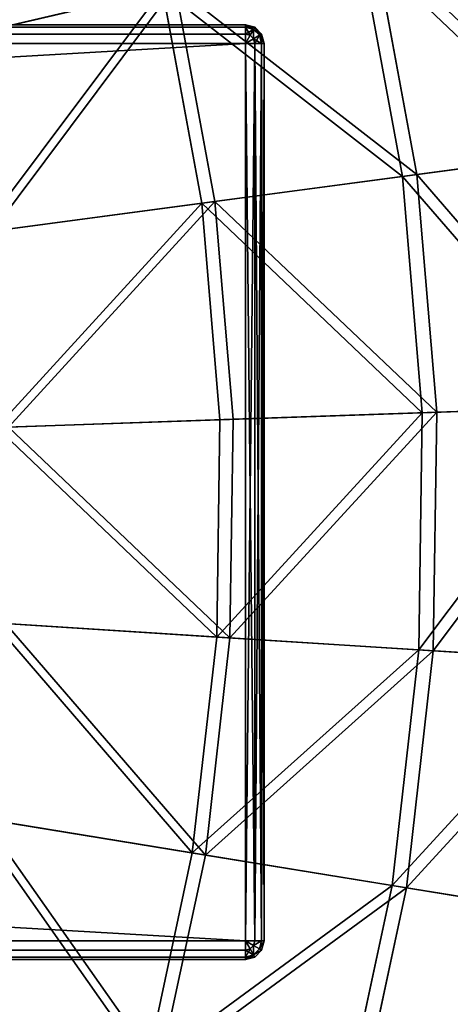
# Model space of a CAD drawing. Extents: x 0 to 923, y 0 to 335.
# Tile 148 of 164: x 863 to 886, y 140 to 193. Entities that reach past the tile are written whole.
import ezdxf

# ---------------------------------------------------------------- set-up
doc = ezdxf.new("R2010")
doc.units = 0
doc.layers.get('0').update_dxf_attribs({"color": 13, "linetype": 'CONTINUOUS'})

# ---------------------------------------------------------------- blocks, each defined once
blk = doc.blocks.new('GROUP_4')
for p, q in [((295.489, 184.509, 104.039), (293.196, 196.981, 104.039)), ((293.949, 197.159, 104.675), (296.257, 184.611, 104.675)), ((282.662, 194.504, 115.964), (271.04, 191.771, 126.772)), ((271.658, 191.917, 127.547), (283.351, 194.666, 116.673)), ((284.764, 183.076, 115.964), (282.662, 194.504, 115.964)), ((283.351, 194.666, 116.673), (285.465, 183.17, 116.673)), ((296.257, 184.611, 104.675), (305.829, 185.89, 91.669)), ((305.004, 185.78, 91.112), (295.489, 184.509, 104.039)), ((295.489, 184.509, 104.039), (284.764, 183.076, 115.964)), ((285.465, 183.17, 116.673), (296.257, 184.611, 104.675)), ((296.55, 171.871, 104.039), (295.489, 184.509, 104.039)), ((296.257, 184.611, 104.675), (297.323, 171.898, 104.675)), ((284.764, 183.076, 115.964), (272.93, 181.495, 126.772)), ((273.559, 181.58, 127.547), (285.465, 183.17, 116.673)), ((285.735, 171.497, 115.964), (284.764, 183.076, 115.964)), ((285.465, 183.17, 116.673), (286.443, 171.521, 116.673)), ((306.143, 172.204, 91.112), (296.55, 171.871, 104.039)), ((297.323, 171.898, 104.675), (306.975, 172.232, 91.669)), ((296.55, 171.871, 104.039), (285.735, 171.497, 115.964)), ((286.443, 171.521, 116.673), (297.323, 171.898, 104.675)), ((296.366, 159.191, 104.039), (296.55, 171.871, 104.039)), ((297.323, 171.898, 104.675), (297.139, 159.142, 104.675)), ((285.735, 171.497, 115.964), (273.803, 171.084, 126.772)), ((274.438, 171.106, 127.547), (286.443, 171.521, 116.673)), ((285.567, 159.878, 115.964), (285.735, 171.497, 115.964)), ((286.443, 171.521, 116.673), (286.273, 159.833, 116.673)), ((285.567, 159.878, 115.964), (273.652, 160.637, 126.772)), ((274.286, 160.596, 127.547), (286.273, 159.833, 116.673)), ((284.261, 148.332, 115.964), (285.567, 159.878, 115.964)), ((286.273, 159.833, 116.673), (284.959, 148.218, 116.673)), ((296.366, 159.191, 104.039), (285.567, 159.878, 115.964)), ((286.273, 159.833, 116.673), (297.139, 159.142, 104.675)), ((294.94, 146.59, 104.039), (296.366, 159.191, 104.039)), ((297.139, 159.142, 104.675), (295.705, 146.465, 104.675)), ((305.945, 158.581, 91.112), (296.366, 159.191, 104.039)), ((297.139, 159.142, 104.675), (306.777, 158.528, 91.669)), ((284.261, 148.332, 115.964), (272.477, 150.255, 126.772)), ((273.104, 150.153, 127.547), (284.959, 148.218, 116.673)), ((281.829, 136.97, 115.964), (284.261, 148.332, 115.964)), ((284.959, 148.218, 116.673), (282.513, 136.788, 116.673)), ((294.94, 146.59, 104.039), (284.261, 148.332, 115.964)), ((284.959, 148.218, 116.673), (295.705, 146.465, 104.675)), ((292.287, 134.189, 104.039), (294.94, 146.59, 104.039)), ((295.705, 146.465, 104.675), (293.035, 133.99, 104.675)), ((304.414, 145.044, 91.112), (294.94, 146.59, 104.039)), ((295.705, 146.465, 104.675), (305.236, 144.91, 91.669))]:
    blk.add_line(p, q)
mesh = blk.add_polyface()
corners = [(271.658, 191.917, 127.547), (280.12, 205.9, 116.673), (268.753, 202.018, 127.547), (283.351, 194.666, 116.673)]
mesh.append_faces([[corners[k] for k in face] for face in [(0, 1, 2), (1, 0, 3)]], dxfattribs={"vtx0": -1})
mesh = blk.add_polyface()
corners = [(279.45, 205.672, 115.964), (271.04, 191.771, 126.772), (268.152, 201.812, 126.772), (282.662, 194.504, 115.964)]
mesh.append_faces([[corners[k] for k in face] for face in [(0, 1, 2), (1, 0, 3)]], dxfattribs={"vtx0": -1})
mesh = blk.add_polyface()
corners = [(293.196, 196.981, 104.039), (305.004, 185.78, 91.112), (295.489, 184.509, 104.039), (302.539, 199.179, 91.112)]
mesh.append_faces([[corners[k] for k in face] for face in [(0, 1, 2), (1, 0, 3)]], dxfattribs={"vtx0": -1})
mesh = blk.add_polyface()
corners = [(305.829, 185.89, 91.669), (293.949, 197.159, 104.675), (296.257, 184.611, 104.675), (303.35, 199.369, 91.669)]
mesh.append_faces([[corners[k] for k in face] for face in [(0, 1, 2), (1, 0, 3)]], dxfattribs={"vtx0": -1})
mesh = blk.add_polyface()
corners = [(282.662, 194.504, 115.964), (295.489, 184.509, 104.039), (284.764, 183.076, 115.964), (293.196, 196.981, 104.039)]
mesh.append_faces([[corners[k] for k in face] for face in [(0, 1, 2), (1, 0, 3)]], dxfattribs={"vtx0": -1})
mesh = blk.add_polyface()
corners = [(296.257, 184.611, 104.675), (283.351, 194.666, 116.673), (285.465, 183.17, 116.673), (293.949, 197.159, 104.675)]
mesh.append_faces([[corners[k] for k in face] for face in [(0, 1, 2), (1, 0, 3)]], dxfattribs={"vtx0": -1})
mesh = blk.add_polyface()
corners = [(282.662, 194.504, 115.964), (272.93, 181.495, 126.772), (271.04, 191.771, 126.772), (284.764, 183.076, 115.964)]
mesh.append_faces([[corners[k] for k in face] for face in [(0, 1, 2), (1, 0, 3)]], dxfattribs={"vtx0": -1})
mesh = blk.add_polyface()
corners = [(273.559, 181.58, 127.547), (283.351, 194.666, 116.673), (271.658, 191.917, 127.547), (285.465, 183.17, 116.673)]
mesh.append_faces([[corners[k] for k in face] for face in [(0, 1, 2), (1, 0, 3)]], dxfattribs={"vtx0": -1})
mesh = blk.add_polyface()
corners = [(306.975, 172.232, 91.669), (296.257, 184.611, 104.675), (297.323, 171.898, 104.675), (305.829, 185.89, 91.669)]
mesh.append_faces([[corners[k] for k in face] for face in [(0, 1, 2), (1, 0, 3)]], dxfattribs={"vtx0": -1})
mesh = blk.add_polyface()
corners = [(295.489, 184.509, 104.039), (306.143, 172.204, 91.112), (296.55, 171.871, 104.039), (305.004, 185.78, 91.112)]
mesh.append_faces([[corners[k] for k in face] for face in [(0, 1, 2), (1, 0, 3)]], dxfattribs={"vtx0": -1})
mesh = blk.add_polyface()
corners = [(284.764, 183.076, 115.964), (296.55, 171.871, 104.039), (285.735, 171.497, 115.964), (295.489, 184.509, 104.039)]
mesh.append_faces([[corners[k] for k in face] for face in [(0, 1, 2), (1, 0, 3)]], dxfattribs={"vtx0": -1})
mesh = blk.add_polyface()
corners = [(297.323, 171.898, 104.675), (285.465, 183.17, 116.673), (286.443, 171.521, 116.673), (296.257, 184.611, 104.675)]
mesh.append_faces([[corners[k] for k in face] for face in [(0, 1, 2), (1, 0, 3)]], dxfattribs={"vtx0": -1})
mesh = blk.add_polyface()
corners = [(284.764, 183.076, 115.964), (273.803, 171.084, 126.772), (272.93, 181.495, 126.772), (285.735, 171.497, 115.964)]
mesh.append_faces([[corners[k] for k in face] for face in [(0, 1, 2), (1, 0, 3)]], dxfattribs={"vtx0": -1})
mesh = blk.add_polyface()
corners = [(274.438, 171.106, 127.547), (285.465, 183.17, 116.673), (273.559, 181.58, 127.547), (286.443, 171.521, 116.673)]
mesh.append_faces([[corners[k] for k in face] for face in [(0, 1, 2), (1, 0, 3)]], dxfattribs={"vtx0": -1})
mesh = blk.add_polyface()
corners = [(296.366, 159.191, 104.039), (306.143, 172.204, 91.112), (305.945, 158.581, 91.112), (296.55, 171.871, 104.039)]
mesh.append_faces([[corners[k] for k in face] for face in [(0, 1, 2), (1, 0, 3)]], dxfattribs={"vtx0": -1})
mesh = blk.add_polyface()
corners = [(306.975, 172.232, 91.669), (297.139, 159.142, 104.675), (306.777, 158.528, 91.669), (297.323, 171.898, 104.675)]
mesh.append_faces([[corners[k] for k in face] for face in [(0, 1, 2), (1, 0, 3)]], dxfattribs={"vtx0": -1})
mesh = blk.add_polyface()
corners = [(285.567, 159.878, 115.964), (296.55, 171.871, 104.039), (296.366, 159.191, 104.039), (285.735, 171.497, 115.964)]
mesh.append_faces([[corners[k] for k in face] for face in [(0, 1, 2), (1, 0, 3)]], dxfattribs={"vtx0": -1})
mesh = blk.add_polyface()
corners = [(297.323, 171.898, 104.675), (286.273, 159.833, 116.673), (297.139, 159.142, 104.675), (286.443, 171.521, 116.673)]
mesh.append_faces([[corners[k] for k in face] for face in [(0, 1, 2), (1, 0, 3)]], dxfattribs={"vtx0": -1})
mesh = blk.add_polyface()
corners = [(273.803, 171.084, 126.772), (285.567, 159.878, 115.964), (273.652, 160.637, 126.772), (285.735, 171.497, 115.964)]
mesh.append_faces([[corners[k] for k in face] for face in [(0, 1, 2), (1, 0, 3)]], dxfattribs={"vtx0": -1})
mesh = blk.add_polyface()
corners = [(286.273, 159.833, 116.673), (274.438, 171.106, 127.547), (274.286, 160.596, 127.547), (286.443, 171.521, 116.673)]
mesh.append_faces([[corners[k] for k in face] for face in [(0, 1, 2), (1, 0, 3)]], dxfattribs={"vtx0": -1})
mesh = blk.add_polyface()
corners = [(273.652, 160.637, 126.772), (284.261, 148.332, 115.964), (272.477, 150.255, 126.772), (285.567, 159.878, 115.964)]
mesh.append_faces([[corners[k] for k in face] for face in [(0, 1, 2), (1, 0, 3)]], dxfattribs={"vtx0": -1})
mesh = blk.add_polyface()
corners = [(284.959, 148.218, 116.673), (274.286, 160.596, 127.547), (273.104, 150.153, 127.547), (286.273, 159.833, 116.673)]
mesh.append_faces([[corners[k] for k in face] for face in [(0, 1, 2), (1, 0, 3)]], dxfattribs={"vtx0": -1})
mesh = blk.add_polyface()
corners = [(284.261, 148.332, 115.964), (296.366, 159.191, 104.039), (294.94, 146.59, 104.039), (285.567, 159.878, 115.964)]
mesh.append_faces([[corners[k] for k in face] for face in [(0, 1, 2), (1, 0, 3)]], dxfattribs={"vtx0": -1})
mesh = blk.add_polyface()
corners = [(297.139, 159.142, 104.675), (284.959, 148.218, 116.673), (295.705, 146.465, 104.675), (286.273, 159.833, 116.673)]
mesh.append_faces([[corners[k] for k in face] for face in [(0, 1, 2), (1, 0, 3)]], dxfattribs={"vtx0": -1})
mesh = blk.add_polyface()
corners = [(294.94, 146.59, 104.039), (305.945, 158.581, 91.112), (304.414, 145.044, 91.112), (296.366, 159.191, 104.039)]
mesh.append_faces([[corners[k] for k in face] for face in [(0, 1, 2), (1, 0, 3)]], dxfattribs={"vtx0": -1})
mesh = blk.add_polyface()
corners = [(306.777, 158.528, 91.669), (295.705, 146.465, 104.675), (305.236, 144.91, 91.669), (297.139, 159.142, 104.675)]
mesh.append_faces([[corners[k] for k in face] for face in [(0, 1, 2), (1, 0, 3)]], dxfattribs={"vtx0": -1})
mesh = blk.add_polyface()
corners = [(272.477, 150.255, 126.772), (281.829, 136.97, 115.964), (270.291, 140.038, 126.772), (284.261, 148.332, 115.964)]
mesh.append_faces([[corners[k] for k in face] for face in [(0, 1, 2), (1, 0, 3)]], dxfattribs={"vtx0": -1})
mesh = blk.add_polyface()
corners = [(282.513, 136.788, 116.673), (273.104, 150.153, 127.547), (270.904, 139.875, 127.547), (284.959, 148.218, 116.673)]
mesh.append_faces([[corners[k] for k in face] for face in [(0, 1, 2), (1, 0, 3)]], dxfattribs={"vtx0": -1})
mesh = blk.add_polyface()
corners = [(281.829, 136.97, 115.964), (294.94, 146.59, 104.039), (292.287, 134.189, 104.039), (284.261, 148.332, 115.964)]
mesh.append_faces([[corners[k] for k in face] for face in [(0, 1, 2), (1, 0, 3)]], dxfattribs={"vtx0": -1})
mesh = blk.add_polyface()
corners = [(295.705, 146.465, 104.675), (282.513, 136.788, 116.673), (293.035, 133.99, 104.675), (284.959, 148.218, 116.673)]
mesh.append_faces([[corners[k] for k in face] for face in [(0, 1, 2), (1, 0, 3)]], dxfattribs={"vtx0": -1})
mesh = blk.add_polyface()
corners = [(292.287, 134.189, 104.039), (304.414, 145.044, 91.112), (301.563, 131.722, 91.112), (294.94, 146.59, 104.039)]
mesh.append_faces([[corners[k] for k in face] for face in [(0, 1, 2), (1, 0, 3)]], dxfattribs={"vtx0": -1})
mesh = blk.add_polyface()
corners = [(305.236, 144.91, 91.669), (293.035, 133.99, 104.675), (302.368, 131.508, 91.669), (295.705, 146.465, 104.675)]
mesh.append_faces([[corners[k] for k in face] for face in [(0, 1, 2), (1, 0, 3)]], dxfattribs={"vtx0": -1})
blk = doc.blocks.new('COMPONENT_7')
blk.add_blockref('GROUP_4', (0, 0))
blk = doc.blocks.new('GROUP_2')
for p, q in [((829, 50, 1), (1, 50, 1)), ((829, 50, 49), (1, 50, 49)), ((1, 49.866, 0.5), (829, 49.866, 0.5)), ((1, 49.866, 49.5), (829, 49.866, 49.5)), ((1, 49.5, 0.134), (829, 49.5, 0.134)), ((1, 49.5, 49.866), (829, 49.5, 49.866)), ((829, 50, 1), (829, 49.866, 0.5)), ((829, 50, 49), (829.5, 49.866, 49)), ((829.5, 49.866, 1), (829, 50, 1)), ((829, 50, 1), (829, 50, 49)), ((829, 50, 49), (829, 49.866, 49.5)), ((829, 49.866, 0.5), (829, 49.5, 0.134)), ((829, 49.866, 49.5), (829, 49.5, 49.866)), ((829, 49.866, 0.5), (829.433, 49.75, 0.5)), ((829, 49.866, 49.5), (829.433, 49.75, 49.5)), ((829, 49.5, 0.134), (829, 49)), ((829, 49.5, 49.866), (829, 49, 50)), ((829, 49.5, 0.134), (829.25, 49.433, 0.134)), ((829, 49.5, 49.866), (829.25, 49.433, 49.866)), ((829.433, 49.75, 0.5), (829.25, 49.433, 0.134)), ((829.433, 49.75, 49.5), (829.25, 49.433, 49.866)), ((829.5, 49.866, 1), (829.433, 49.75, 0.5)), ((829.5, 49.866, 49), (829.433, 49.75, 49.5)), ((829.433, 49.75, 0.5), (829.75, 49.433, 0.5)), ((829.433, 49.75, 49.5), (829.75, 49.433, 49.5)), ((829.5, 49.866, 49), (829.5, 49.866, 1)), ((829.5, 49.866, 49), (829.866, 49.5, 49)), ((829.866, 49.5, 1), (829.5, 49.866, 1)), ((829.866, 49.5, 1), (829.75, 49.433, 0.5)), ((829.866, 49.5, 49), (829.75, 49.433, 49.5)), ((829.866, 49.5, 49), (829.866, 49.5, 1)), ((829.866, 49.5, 49), (830, 49, 49)), ((830, 49, 1), (829.866, 49.5, 1)), ((829, 49), (1, 49)), ((829, 49, 50), (1, 49, 50)), ((829.25, 49.433, 0.134), (829, 49)), ((829.25, 49.433, 49.866), (829, 49, 50)), ((829.433, 49.25, 0.134), (829, 49)), ((829.433, 49.25, 49.866), (829, 49, 50)), ((829, 1), (829, 49)), ((829, 49), (829.5, 49, 0.134)), ((829, 49, 50), (829.5, 49, 49.866)), ((829, 1, 50), (829, 49, 50)), ((829.25, 49.433, 0.134), (829.433, 49.25, 0.134)), ((829.25, 49.433, 49.866), (829.433, 49.25, 49.866)), ((829.75, 49.433, 0.5), (829.433, 49.25, 0.134)), ((829.75, 49.433, 49.5), (829.433, 49.25, 49.866)), ((829.433, 49.25, 0.134), (829.5, 49, 0.134)), ((829.433, 49.25, 49.866), (829.5, 49, 49.866)), ((829.5, 49, 0.134), (829.5, 1, 0.134)), ((829.5, 49, 0.134), (829.866, 49, 0.5)), ((829.5, 49, 49.866), (829.5, 1, 49.866)), ((829.5, 49, 49.866), (829.866, 49, 49.5)), ((829.75, 49.433, 0.5), (829.866, 49, 0.5)), ((829.75, 49.433, 49.5), (829.866, 49, 49.5)), ((829.866, 49, 0.5), (829.866, 1, 0.5)), ((829.866, 49, 0.5), (830, 49, 1)), ((829.866, 49, 49.5), (829.866, 1, 49.5)), ((829.866, 49, 49.5), (830, 49, 49)), ((830, 1, 1), (830, 49, 1)), ((830, 49, 1), (830, 49, 49)), ((830, 1, 49), (830, 49, 49)), ((1, 1), (829, 1)), ((1, 1, 50), (829, 1, 50)), ((829.5, 1, 0.134), (829, 1)), ((829.5, 1, 49.866), (829, 1, 50)), ((829, 1, 50), (829, 0.5, 49.866)), ((829, 1), (829, 0.5, 0.134)), ((829.433, 0.75, 0.134), (829, 1)), ((829.25, 0.567, 0.134), (829, 1)), ((829.433, 0.75, 49.866), (829, 1, 50)), ((829.25, 0.567, 49.866), (829, 1, 50)), ((829.25, 0.567, 0.134), (829, 0.5, 0.134)), ((829.25, 0.567, 49.866), (829, 0.5, 49.866)), ((829.433, 0.75, 0.134), (829.25, 0.567, 0.134)), ((829.433, 0.75, 49.866), (829.25, 0.567, 49.866)), ((829.433, 0.25, 0.5), (829.25, 0.567, 0.134)), ((829.433, 0.25, 49.5), (829.25, 0.567, 49.866)), ((829.5, 1, 0.134), (829.433, 0.75, 0.134)), ((829.5, 1, 49.866), (829.433, 0.75, 49.866)), ((829.75, 0.567, 0.5), (829.433, 0.75, 0.134)), ((829.75, 0.567, 49.5), (829.433, 0.75, 49.866)), ((829.75, 0.567, 0.5), (829.433, 0.25, 0.5)), ((829.75, 0.567, 49.5), (829.433, 0.25, 49.5)), ((829.866, 1, 0.5), (829.5, 1, 0.134)), ((829.866, 1, 49.5), (829.5, 1, 49.866)), ((829.866, 1, 0.5), (829.75, 0.567, 0.5)), ((829.866, 1, 49.5), (829.75, 0.567, 49.5)), ((829.866, 0.5, 1), (829.75, 0.567, 0.5)), ((829.866, 0.5, 49), (829.75, 0.567, 49.5)), ((830, 1, 1), (829.866, 1, 0.5)), ((830, 1, 49), (829.866, 1, 49.5)), ((830, 1, 49), (829.866, 0.5, 49)), ((829.866, 0.5, 1), (830, 1, 1)), ((830, 1, 1), (830, 1, 49)), ((829, 0.5, 49.866), (1, 0.5, 49.866)), ((829, 0.5, 0.134), (1, 0.5, 0.134)), ((829, 0.134, 49.5), (1, 0.134, 49.5)), ((829, 0.134, 0.5), (1, 0.134, 0.5)), ((1, 0, 49), (829, 0, 49)), ((1, 0, 1), (829, 0, 1)), ((829, 0.5, 49.866), (829, 0.134, 49.5)), ((829, 0.5, 0.134), (829, 0.134, 0.5)), ((829.433, 0.25, 0.5), (829, 0.134, 0.5)), ((829.433, 0.25, 49.5), (829, 0.134, 49.5)), ((829.5, 0.134, 49), (829, 0, 49)), ((829, 0, 1), (829.5, 0.134, 1)), ((829, 0.134, 49.5), (829, 0, 49)), ((829, 0.134, 0.5), (829, 0, 1)), ((829, 0, 1), (829, 0, 49)), ((829.5, 0.134, 1), (829.433, 0.25, 0.5)), ((829.5, 0.134, 49), (829.433, 0.25, 49.5)), ((829.866, 0.5, 49), (829.5, 0.134, 49)), ((829.5, 0.134, 1), (829.866, 0.5, 1)), ((829.5, 0.134, 49), (829.5, 0.134, 1)), ((829.866, 0.5, 49), (829.866, 0.5, 1))]:
    blk.add_line(p, q)
mesh = blk.add_polyface()
corners = [(1, 50, 1), (829, 49.866, 0.5), (1, 49.866, 0.5), (829, 50, 1)]
mesh.append_faces([[corners[k] for k in face] for face in [(0, 1, 2), (1, 0, 3)]], dxfattribs={"vtx0": -1})
mesh = blk.add_polyface()
corners = [(1, 49.866, 49.5), (829, 50, 49), (1, 50, 49), (829, 49.866, 49.5)]
mesh.append_faces([[corners[k] for k in face] for face in [(0, 1, 2), (1, 0, 3)]], dxfattribs={"vtx0": -1})
mesh = blk.add_polyface()
corners = [(1, 50, 49), (829, 50, 1), (1, 50, 1), (829, 50, 49)]
mesh.append_faces([[corners[k] for k in face] for face in [(0, 1, 2), (1, 0, 3)]], dxfattribs={"vtx0": -1})
mesh = blk.add_polyface()
corners = [(1, 49.866, 0.5), (829, 49.5, 0.134), (1, 49.5, 0.134), (829, 49.866, 0.5)]
mesh.append_faces([[corners[k] for k in face] for face in [(0, 1, 2), (1, 0, 3)]], dxfattribs={"vtx0": -1})
mesh = blk.add_polyface()
corners = [(1, 49.5, 49.866), (829, 49.866, 49.5), (1, 49.866, 49.5), (829, 49.5, 49.866)]
mesh.append_faces([[corners[k] for k in face] for face in [(0, 1, 2), (1, 0, 3)]], dxfattribs={"vtx0": -1})
mesh = blk.add_polyface()
corners = [(829, 49.5, 0.134), (1, 49), (1, 49.5, 0.134), (829, 49)]
mesh.append_faces([[corners[k] for k in face] for face in [(0, 1, 2), (1, 0, 3)]], dxfattribs={"vtx0": -1})
mesh = blk.add_polyface()
corners = [(829, 49, 50), (1, 49.5, 49.866), (1, 49, 50), (829, 49.5, 49.866)]
mesh.append_faces([[corners[k] for k in face] for face in [(0, 1, 2), (1, 0, 3)]], dxfattribs={"vtx0": -1})
mesh = blk.add_polyface()
corners = [(829, 50, 49), (829.5, 49.866, 1), (829, 50, 1), (829.5, 49.866, 49)]
mesh.append_faces([[corners[k] for k in face] for face in [(0, 1, 2), (1, 0, 3)]], dxfattribs={"vtx0": -1})
mesh = blk.add_polyface()
corners = [(829, 50, 1), (829.433, 49.75, 0.5), (829, 49.866, 0.5), (829.5, 49.866, 1)]
mesh.append_faces([[corners[k] for k in face] for face in [(0, 1, 2), (1, 0, 3)]], dxfattribs={"vtx0": -1})
mesh = blk.add_polyface()
corners = [(829, 49.866, 49.5), (829.5, 49.866, 49), (829, 50, 49), (829.433, 49.75, 49.5)]
mesh.append_faces([[corners[k] for k in face] for face in [(0, 1, 2), (1, 0, 3)]], dxfattribs={"vtx0": -1})
mesh = blk.add_polyface()
corners = [(829, 49.866, 0.5), (829.25, 49.433, 0.134), (829, 49.5, 0.134), (829.433, 49.75, 0.5)]
mesh.append_faces([[corners[k] for k in face] for face in [(0, 1, 2), (1, 0, 3)]], dxfattribs={"vtx0": -1})
mesh = blk.add_polyface()
corners = [(829, 49.5, 49.866), (829.433, 49.75, 49.5), (829, 49.866, 49.5), (829.25, 49.433, 49.866)]
mesh.append_faces([[corners[k] for k in face] for face in [(0, 1, 2), (1, 0, 3)]], dxfattribs={"vtx0": -1})
mesh = blk.add_polyface()
corners = [(829.25, 49.433, 0.134), (829, 49), (829, 49.5, 0.134)]
mesh.append_faces([[corners[k] for k in face] for face in [(0, 1, 2)]])
mesh = blk.add_polyface()
corners = [(829.25, 49.433, 49.866), (829, 49.5, 49.866), (829, 49, 50)]
mesh.append_faces([[corners[k] for k in face] for face in [(0, 1, 2)]])
mesh = blk.add_polyface()
corners = [(829.433, 49.75, 0.5), (829.433, 49.25, 0.134), (829.25, 49.433, 0.134), (829.75, 49.433, 0.5)]
mesh.append_faces([[corners[k] for k in face] for face in [(0, 1, 2), (1, 0, 3)]], dxfattribs={"vtx0": -1})
mesh = blk.add_polyface()
corners = [(829.433, 49.25, 49.866), (829.433, 49.75, 49.5), (829.25, 49.433, 49.866), (829.75, 49.433, 49.5)]
mesh.append_faces([[corners[k] for k in face] for face in [(0, 1, 2), (1, 0, 3)]], dxfattribs={"vtx0": -1})
mesh = blk.add_polyface()
corners = [(829.5, 49.866, 1), (829.75, 49.433, 0.5), (829.433, 49.75, 0.5), (829.866, 49.5, 1)]
mesh.append_faces([[corners[k] for k in face] for face in [(0, 1, 2), (1, 0, 3)]], dxfattribs={"vtx0": -1})
mesh = blk.add_polyface()
corners = [(829.433, 49.75, 49.5), (829.866, 49.5, 49), (829.5, 49.866, 49), (829.75, 49.433, 49.5)]
mesh.append_faces([[corners[k] for k in face] for face in [(0, 1, 2), (1, 0, 3)]], dxfattribs={"vtx0": -1})
mesh = blk.add_polyface()
corners = [(829.5, 49.866, 49), (829.866, 49.5, 1), (829.5, 49.866, 1), (829.866, 49.5, 49)]
mesh.append_faces([[corners[k] for k in face] for face in [(0, 1, 2), (1, 0, 3)]], dxfattribs={"vtx0": -1})
mesh = blk.add_polyface()
corners = [(829.75, 49.433, 0.5), (830, 49, 1), (829.866, 49, 0.5), (829.866, 49.5, 1)]
mesh.append_faces([[corners[k] for k in face] for face in [(0, 1, 2), (1, 0, 3)]], dxfattribs={"vtx0": -1})
mesh = blk.add_polyface()
corners = [(829.866, 49.5, 49), (829.866, 49, 49.5), (830, 49, 49), (829.75, 49.433, 49.5)]
mesh.append_faces([[corners[k] for k in face] for face in [(0, 1, 2), (1, 0, 3)]], dxfattribs={"vtx0": -1})
mesh = blk.add_polyface()
corners = [(829.866, 49.5, 1), (830, 49, 49), (830, 49, 1), (829.866, 49.5, 49)]
mesh.append_faces([[corners[k] for k in face] for face in [(0, 1, 2), (1, 0, 3)]], dxfattribs={"vtx0": -1})
mesh = blk.add_polyface()
corners = [(829, 49), (1, 1), (1, 49), (829, 1)]
mesh.append_faces([[corners[k] for k in face] for face in [(0, 1, 2), (1, 0, 3)]], dxfattribs={"vtx0": -1})
mesh = blk.add_polyface()
corners = [(829, 1, 50), (1, 49, 50), (1, 1, 50), (829, 49, 50)]
mesh.append_faces([[corners[k] for k in face] for face in [(0, 1, 2), (1, 0, 3)]], dxfattribs={"vtx0": -1})
mesh = blk.add_polyface()
corners = [(829.433, 49.25, 0.134), (829, 49), (829.25, 49.433, 0.134)]
mesh.append_faces([[corners[k] for k in face] for face in [(0, 1, 2)]])
mesh = blk.add_polyface()
corners = [(829.433, 49.25, 49.866), (829.25, 49.433, 49.866), (829, 49, 50)]
mesh.append_faces([[corners[k] for k in face] for face in [(0, 1, 2)]])
mesh = blk.add_polyface()
corners = [(829.5, 49, 0.134), (829, 49), (829.433, 49.25, 0.134)]
mesh.append_faces([[corners[k] for k in face] for face in [(0, 1, 2)]])
mesh = blk.add_polyface()
corners = [(829.5, 49, 49.866), (829.433, 49.25, 49.866), (829, 49, 50)]
mesh.append_faces([[corners[k] for k in face] for face in [(0, 1, 2)]])
mesh = blk.add_polyface()
corners = [(829.5, 49, 0.134), (829, 1), (829, 49), (829.5, 1, 0.134)]
mesh.append_faces([[corners[k] for k in face] for face in [(0, 1, 2), (1, 0, 3)]], dxfattribs={"vtx0": -1})
mesh = blk.add_polyface()
corners = [(829.5, 1, 49.866), (829, 49, 50), (829, 1, 50), (829.5, 49, 49.866)]
mesh.append_faces([[corners[k] for k in face] for face in [(0, 1, 2), (1, 0, 3)]], dxfattribs={"vtx0": -1})
mesh = blk.add_polyface()
corners = [(829.433, 49.25, 0.134), (829.866, 49, 0.5), (829.5, 49, 0.134), (829.75, 49.433, 0.5)]
mesh.append_faces([[corners[k] for k in face] for face in [(0, 1, 2), (1, 0, 3)]], dxfattribs={"vtx0": -1})
mesh = blk.add_polyface()
corners = [(829.75, 49.433, 49.5), (829.5, 49, 49.866), (829.866, 49, 49.5), (829.433, 49.25, 49.866)]
mesh.append_faces([[corners[k] for k in face] for face in [(0, 1, 2), (1, 0, 3)]], dxfattribs={"vtx0": -1})
mesh = blk.add_polyface()
corners = [(829.5, 49, 0.134), (829.866, 1, 0.5), (829.5, 1, 0.134), (829.866, 49, 0.5)]
mesh.append_faces([[corners[k] for k in face] for face in [(0, 1, 2), (1, 0, 3)]], dxfattribs={"vtx0": -1})
mesh = blk.add_polyface()
corners = [(829.866, 49, 49.5), (829.5, 1, 49.866), (829.866, 1, 49.5), (829.5, 49, 49.866)]
mesh.append_faces([[corners[k] for k in face] for face in [(0, 1, 2), (1, 0, 3)]], dxfattribs={"vtx0": -1})
mesh = blk.add_polyface()
corners = [(829.866, 49, 0.5), (830, 1, 1), (829.866, 1, 0.5), (830, 49, 1)]
mesh.append_faces([[corners[k] for k in face] for face in [(0, 1, 2), (1, 0, 3)]], dxfattribs={"vtx0": -1})
mesh = blk.add_polyface()
corners = [(830, 49, 49), (829.866, 1, 49.5), (830, 1, 49), (829.866, 49, 49.5)]
mesh.append_faces([[corners[k] for k in face] for face in [(0, 1, 2), (1, 0, 3)]], dxfattribs={"vtx0": -1})
mesh = blk.add_polyface()
corners = [(830, 49, 1), (830, 1, 49), (830, 1, 1), (830, 49, 49)]
mesh.append_faces([[corners[k] for k in face] for face in [(0, 1, 2), (1, 0, 3)]], dxfattribs={"vtx0": -1})
mesh = blk.add_polyface()
corners = [(829, 0.5, 49.866), (1, 1, 50), (1, 0.5, 49.866), (829, 1, 50)]
mesh.append_faces([[corners[k] for k in face] for face in [(0, 1, 2), (1, 0, 3)]], dxfattribs={"vtx0": -1})
mesh = blk.add_polyface()
corners = [(829, 1), (1, 0.5, 0.134), (1, 1), (829, 0.5, 0.134)]
mesh.append_faces([[corners[k] for k in face] for face in [(0, 1, 2), (1, 0, 3)]], dxfattribs={"vtx0": -1})
mesh = blk.add_polyface()
corners = [(829.5, 1, 0.134), (829.433, 0.75, 0.134), (829, 1)]
mesh.append_faces([[corners[k] for k in face] for face in [(0, 1, 2)]])
mesh = blk.add_polyface()
corners = [(829.433, 0.75, 0.134), (829.25, 0.567, 0.134), (829, 1)]
mesh.append_faces([[corners[k] for k in face] for face in [(0, 1, 2)]])
mesh = blk.add_polyface()
corners = [(829.25, 0.567, 0.134), (829, 0.5, 0.134), (829, 1)]
mesh.append_faces([[corners[k] for k in face] for face in [(0, 1, 2)]])
mesh = blk.add_polyface()
corners = [(829.5, 1, 49.866), (829, 1, 50), (829.433, 0.75, 49.866)]
mesh.append_faces([[corners[k] for k in face] for face in [(0, 1, 2)]])
mesh = blk.add_polyface()
corners = [(829.433, 0.75, 49.866), (829, 1, 50), (829.25, 0.567, 49.866)]
mesh.append_faces([[corners[k] for k in face] for face in [(0, 1, 2)]])
mesh = blk.add_polyface()
corners = [(829.25, 0.567, 49.866), (829, 1, 50), (829, 0.5, 49.866)]
mesh.append_faces([[corners[k] for k in face] for face in [(0, 1, 2)]])
mesh = blk.add_polyface()
corners = [(829.433, 0.25, 0.5), (829, 0.5, 0.134), (829.25, 0.567, 0.134), (829, 0.134, 0.5)]
mesh.append_faces([[corners[k] for k in face] for face in [(0, 1, 2), (1, 0, 3)]], dxfattribs={"vtx0": -1})
mesh = blk.add_polyface()
corners = [(829.25, 0.567, 49.866), (829, 0.134, 49.5), (829.433, 0.25, 49.5), (829, 0.5, 49.866)]
mesh.append_faces([[corners[k] for k in face] for face in [(0, 1, 2), (1, 0, 3)]], dxfattribs={"vtx0": -1})
mesh = blk.add_polyface()
corners = [(829.433, 0.75, 0.134), (829.433, 0.25, 0.5), (829.25, 0.567, 0.134), (829.75, 0.567, 0.5)]
mesh.append_faces([[corners[k] for k in face] for face in [(0, 1, 2), (1, 0, 3)]], dxfattribs={"vtx0": -1})
mesh = blk.add_polyface()
corners = [(829.433, 0.25, 49.5), (829.433, 0.75, 49.866), (829.25, 0.567, 49.866), (829.75, 0.567, 49.5)]
mesh.append_faces([[corners[k] for k in face] for face in [(0, 1, 2), (1, 0, 3)]], dxfattribs={"vtx0": -1})
mesh = blk.add_polyface()
corners = [(829.433, 0.75, 0.134), (829.866, 1, 0.5), (829.75, 0.567, 0.5), (829.5, 1, 0.134)]
mesh.append_faces([[corners[k] for k in face] for face in [(0, 1, 2), (1, 0, 3)]], dxfattribs={"vtx0": -1})
mesh = blk.add_polyface()
corners = [(829.866, 1, 49.5), (829.433, 0.75, 49.866), (829.75, 0.567, 49.5), (829.5, 1, 49.866)]
mesh.append_faces([[corners[k] for k in face] for face in [(0, 1, 2), (1, 0, 3)]], dxfattribs={"vtx0": -1})
mesh = blk.add_polyface()
corners = [(829.433, 0.25, 0.5), (829.866, 0.5, 1), (829.5, 0.134, 1), (829.75, 0.567, 0.5)]
mesh.append_faces([[corners[k] for k in face] for face in [(0, 1, 2), (1, 0, 3)]], dxfattribs={"vtx0": -1})
mesh = blk.add_polyface()
corners = [(829.866, 0.5, 49), (829.433, 0.25, 49.5), (829.5, 0.134, 49), (829.75, 0.567, 49.5)]
mesh.append_faces([[corners[k] for k in face] for face in [(0, 1, 2), (1, 0, 3)]], dxfattribs={"vtx0": -1})
mesh = blk.add_polyface()
corners = [(829.75, 0.567, 0.5), (830, 1, 1), (829.866, 0.5, 1), (829.866, 1, 0.5)]
mesh.append_faces([[corners[k] for k in face] for face in [(0, 1, 2), (1, 0, 3)]], dxfattribs={"vtx0": -1})
mesh = blk.add_polyface()
corners = [(830, 1, 49), (829.75, 0.567, 49.5), (829.866, 0.5, 49), (829.866, 1, 49.5)]
mesh.append_faces([[corners[k] for k in face] for face in [(0, 1, 2), (1, 0, 3)]], dxfattribs={"vtx0": -1})
mesh = blk.add_polyface()
corners = [(830, 1, 1), (829.866, 0.5, 49), (829.866, 0.5, 1), (830, 1, 49)]
mesh.append_faces([[corners[k] for k in face] for face in [(0, 1, 2), (1, 0, 3)]], dxfattribs={"vtx0": -1})
mesh = blk.add_polyface()
corners = [(829, 0.5, 49.866), (1, 0.134, 49.5), (829, 0.134, 49.5), (1, 0.5, 49.866)]
mesh.append_faces([[corners[k] for k in face] for face in [(0, 1, 2), (1, 0, 3)]], dxfattribs={"vtx0": -1})
mesh = blk.add_polyface()
corners = [(829, 0.134, 0.5), (1, 0.5, 0.134), (829, 0.5, 0.134), (1, 0.134, 0.5)]
mesh.append_faces([[corners[k] for k in face] for face in [(0, 1, 2), (1, 0, 3)]], dxfattribs={"vtx0": -1})
mesh = blk.add_polyface()
corners = [(829, 0.134, 49.5), (1, 0, 49), (829, 0, 49), (1, 0.134, 49.5)]
mesh.append_faces([[corners[k] for k in face] for face in [(0, 1, 2), (1, 0, 3)]], dxfattribs={"vtx0": -1})
mesh = blk.add_polyface()
corners = [(829, 0, 1), (1, 0.134, 0.5), (829, 0.134, 0.5), (1, 0, 1)]
mesh.append_faces([[corners[k] for k in face] for face in [(0, 1, 2), (1, 0, 3)]], dxfattribs={"vtx0": -1})
mesh = blk.add_polyface()
corners = [(829, 0, 49), (1, 0, 1), (829, 0, 1), (1, 0, 49)]
mesh.append_faces([[corners[k] for k in face] for face in [(0, 1, 2), (1, 0, 3)]], dxfattribs={"vtx0": -1})
mesh = blk.add_polyface()
corners = [(829.5, 0.134, 1), (829, 0.134, 0.5), (829.433, 0.25, 0.5), (829, 0, 1)]
mesh.append_faces([[corners[k] for k in face] for face in [(0, 1, 2), (1, 0, 3)]], dxfattribs={"vtx0": -1})
mesh = blk.add_polyface()
corners = [(829.433, 0.25, 49.5), (829, 0, 49), (829.5, 0.134, 49), (829, 0.134, 49.5)]
mesh.append_faces([[corners[k] for k in face] for face in [(0, 1, 2), (1, 0, 3)]], dxfattribs={"vtx0": -1})
mesh = blk.add_polyface()
corners = [(829.5, 0.134, 49), (829, 0, 1), (829.5, 0.134, 1), (829, 0, 49)]
mesh.append_faces([[corners[k] for k in face] for face in [(0, 1, 2), (1, 0, 3)]], dxfattribs={"vtx0": -1})
mesh = blk.add_polyface()
corners = [(829.866, 0.5, 1), (829.5, 0.134, 49), (829.5, 0.134, 1), (829.866, 0.5, 49)]
mesh.append_faces([[corners[k] for k in face] for face in [(0, 1, 2), (1, 0, 3)]], dxfattribs={"vtx0": -1})
blk = doc.blocks.new('GROUP_7')
for name, p in [('COMPONENT_7', (588.13, 0.008, 0.025)), ('GROUP_2', (46.229, 142.633, 187.329))]:
    blk.add_blockref(name, p)

msp = doc.modelspace()

# ---------------------------------------------------------------- block references
msp.add_blockref('GROUP_7', (0, 0))

doc.saveas('drawing.dxf')
